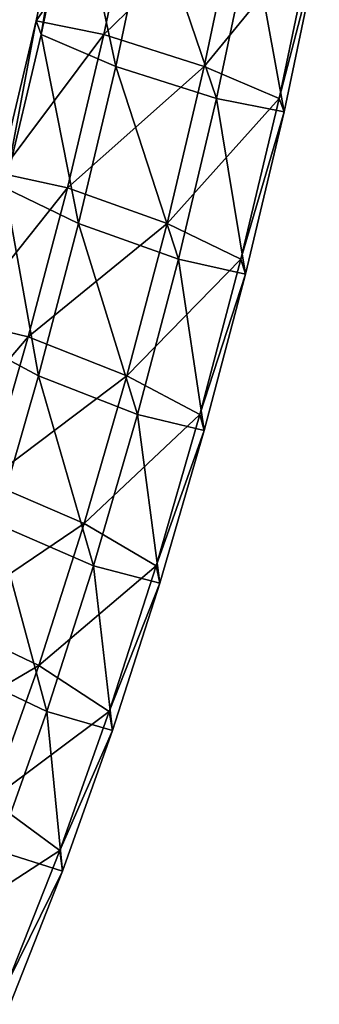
# Model space of a CAD drawing. Extents: x -0.191 to 0.191, y -0.114 to 0.126.
# Tile 24 of 74: x -0.06734 to -0.06458, y -0.05573 to -0.04667. Entities that reach past the tile are written whole.
import ezdxf

# ---------------------------------------------------------------- set-up
doc = ezdxf.new("R2010")
doc.units = 0
doc.layers.add('Centauri.Fighter.Weapon.Cooling.Tube', color=7, linetype='CONTINUOUS')

msp = doc.modelspace()

# ---------------------------------------------------------------- linework, layer by layer
at = {"layer": 'Centauri.Fighter.Weapon.Cooling.Tube'}
for points in [[(-0.066252, -0.045336, 0.025091), (-0.066877, -0.045226, 0.026013), (-0.067183, -0.046683, 0.025924)], [(-0.066877, -0.045226, 0.026013), (-0.067137, -0.046806, 0.027042), (-0.067183, -0.046683, 0.025924)], [(-0.066877, -0.045226, 0.026013), (-0.066828, -0.045336, 0.027133), (-0.067137, -0.046806, 0.027042)], [(-0.066252, -0.045336, 0.025091), (-0.067183, -0.046683, 0.025924), (-0.066561, -0.046806, 0.025001)], [(-0.066828, -0.045336, 0.027133), (-0.06645, -0.047101, 0.027701), (-0.067137, -0.046806, 0.027042)], [(-0.066828, -0.045336, 0.027133), (-0.066134, -0.045602, 0.027794), (-0.06645, -0.047101, 0.027701)], [(-0.06532, -0.045602, 0.024907), (-0.066252, -0.045336, 0.025091), (-0.066561, -0.046806, 0.025001)], [(-0.06532, -0.045602, 0.024907), (-0.066561, -0.046806, 0.025001), (-0.065636, -0.047101, 0.024814)], [(-0.066134, -0.045602, 0.027794), (-0.065524, -0.047397, 0.027515), (-0.06645, -0.047101, 0.027701)], [(-0.066134, -0.045602, 0.027794), (-0.065202, -0.045868, 0.027609), (-0.065524, -0.047397, 0.027515)], [(-0.064626, -0.045868, 0.025568), (-0.06532, -0.045602, 0.024907), (-0.065636, -0.047101, 0.024814)], [(-0.064626, -0.045868, 0.025568), (-0.065636, -0.047101, 0.024814), (-0.064948, -0.047397, 0.025473)], [(-0.065202, -0.045868, 0.027609), (-0.064902, -0.047519, 0.026592), (-0.065524, -0.047397, 0.027515)], [(-0.065202, -0.045868, 0.027609), (-0.064577, -0.045978, 0.026687), (-0.064902, -0.047519, 0.026592)], [(-0.064577, -0.045978, 0.026687), (-0.064626, -0.045868, 0.025568), (-0.064948, -0.047397, 0.025473)], [(-0.064577, -0.045978, 0.026687), (-0.064948, -0.047397, 0.025473), (-0.064902, -0.047519, 0.026592)], [(-0.066561, -0.046806, 0.025001), (-0.067183, -0.046683, 0.025924), (-0.067515, -0.048082, 0.025826)], [(-0.067183, -0.046683, 0.025924), (-0.067472, -0.048218, 0.026944), (-0.067515, -0.048082, 0.025826)], [(-0.067183, -0.046683, 0.025924), (-0.067137, -0.046806, 0.027042), (-0.067472, -0.048218, 0.026944)], [(-0.066561, -0.046806, 0.025001), (-0.067515, -0.048082, 0.025826), (-0.066896, -0.048218, 0.024902)], [(-0.067137, -0.046806, 0.027042), (-0.066793, -0.048547, 0.027601), (-0.067472, -0.048218, 0.026944)], [(-0.067137, -0.046806, 0.027042), (-0.06645, -0.047101, 0.027701), (-0.066793, -0.048547, 0.027601)], [(-0.065636, -0.047101, 0.024814), (-0.066561, -0.046806, 0.025001), (-0.066896, -0.048218, 0.024902)], [(-0.065636, -0.047101, 0.024814), (-0.066896, -0.048218, 0.024902), (-0.065979, -0.048547, 0.024714)], [(-0.06645, -0.047101, 0.027701), (-0.065875, -0.048876, 0.027412), (-0.066793, -0.048547, 0.027601)], [(-0.06645, -0.047101, 0.027701), (-0.065524, -0.047397, 0.027515), (-0.065875, -0.048876, 0.027412)], [(-0.064948, -0.047397, 0.025473), (-0.065636, -0.047101, 0.024814), (-0.065979, -0.048547, 0.024714)], [(-0.064948, -0.047397, 0.025473), (-0.065979, -0.048547, 0.024714), (-0.065299, -0.048876, 0.02537)], [(-0.065524, -0.047397, 0.027515), (-0.065257, -0.049013, 0.026488), (-0.065875, -0.048876, 0.027412)], [(-0.065524, -0.047397, 0.027515), (-0.064902, -0.047519, 0.026592), (-0.065257, -0.049013, 0.026488)], [(-0.064902, -0.047519, 0.026592), (-0.064948, -0.047397, 0.025473), (-0.065299, -0.048876, 0.02537)], [(-0.064902, -0.047519, 0.026592), (-0.065299, -0.048876, 0.02537), (-0.065257, -0.049013, 0.026488)], [(-0.066896, -0.048218, 0.024902), (-0.067515, -0.048082, 0.025826), (-0.067873, -0.049442, 0.025721)], [(-0.066896, -0.048218, 0.024902), (-0.067873, -0.049442, 0.025721), (-0.067258, -0.04959, 0.024796)], [(-0.067472, -0.048218, 0.026944), (-0.067162, -0.049947, 0.027493), (-0.067834, -0.04959, 0.026838)], [(-0.067472, -0.048218, 0.026944), (-0.066793, -0.048547, 0.027601), (-0.067162, -0.049947, 0.027493)], [(-0.065979, -0.048547, 0.024714), (-0.066896, -0.048218, 0.024902), (-0.067258, -0.04959, 0.024796)], [(-0.065979, -0.048547, 0.024714), (-0.067258, -0.04959, 0.024796), (-0.066348, -0.049947, 0.024605)], [(-0.066793, -0.048547, 0.027601), (-0.066252, -0.050304, 0.027302), (-0.067162, -0.049947, 0.027493)], [(-0.066793, -0.048547, 0.027601), (-0.065875, -0.048876, 0.027412), (-0.066252, -0.050304, 0.027302)], [(-0.065299, -0.048876, 0.02537), (-0.065979, -0.048547, 0.024714), (-0.066348, -0.049947, 0.024605)], [(-0.065299, -0.048876, 0.02537), (-0.066348, -0.049947, 0.024605), (-0.065676, -0.050304, 0.02526)], [(-0.065875, -0.048876, 0.027412), (-0.065637, -0.050452, 0.026377), (-0.066252, -0.050304, 0.027302)], [(-0.065875, -0.048876, 0.027412), (-0.065257, -0.049013, 0.026488), (-0.065637, -0.050452, 0.026377)], [(-0.065257, -0.049013, 0.026488), (-0.065299, -0.048876, 0.02537), (-0.065676, -0.050304, 0.02526)], [(-0.065257, -0.049013, 0.026488), (-0.065676, -0.050304, 0.02526), (-0.065637, -0.050452, 0.026377)], [(-0.067258, -0.04959, 0.024796), (-0.067873, -0.049442, 0.025721), (-0.068255, -0.050758, 0.025609)], [(-0.067258, -0.04959, 0.024796), (-0.068255, -0.050758, 0.025609), (-0.067643, -0.050919, 0.024684)], [(-0.067834, -0.04959, 0.026838), (-0.067162, -0.049947, 0.027493), (-0.067557, -0.051307, 0.027377)], [(-0.066348, -0.049947, 0.024605), (-0.067258, -0.04959, 0.024796), (-0.067643, -0.050919, 0.024684)], [(-0.066348, -0.049947, 0.024605), (-0.067643, -0.050919, 0.024684), (-0.066743, -0.051307, 0.02449)], [(-0.067162, -0.049947, 0.027493), (-0.066656, -0.051695, 0.027183), (-0.067557, -0.051307, 0.027377)], [(-0.067162, -0.049947, 0.027493), (-0.066252, -0.050304, 0.027302), (-0.066656, -0.051695, 0.027183)], [(-0.065676, -0.050304, 0.02526), (-0.066348, -0.049947, 0.024605), (-0.066743, -0.051307, 0.02449)], [(-0.065676, -0.050304, 0.02526), (-0.066743, -0.051307, 0.02449), (-0.06608, -0.051695, 0.025142)], [(-0.066252, -0.050304, 0.027302), (-0.066044, -0.051856, 0.026257), (-0.066656, -0.051695, 0.027183)], [(-0.066252, -0.050304, 0.027302), (-0.065637, -0.050452, 0.026377), (-0.066044, -0.051856, 0.026257)], [(-0.065637, -0.050452, 0.026377), (-0.065676, -0.050304, 0.02526), (-0.06608, -0.051695, 0.025142)], [(-0.065637, -0.050452, 0.026377), (-0.06608, -0.051695, 0.025142), (-0.066044, -0.051856, 0.026257)], [(-0.066743, -0.051307, 0.02449), (-0.067643, -0.050919, 0.024684), (-0.068051, -0.052189, 0.024564)], [(-0.066743, -0.051307, 0.02449), (-0.068051, -0.052189, 0.024564), (-0.067161, -0.052613, 0.024367)], [(-0.067557, -0.051307, 0.027377), (-0.067086, -0.053036, 0.027057), (-0.067976, -0.052613, 0.027254)], [(-0.067557, -0.051307, 0.027377), (-0.066656, -0.051695, 0.027183), (-0.067086, -0.053036, 0.027057)], [(-0.06608, -0.051695, 0.025142), (-0.066743, -0.051307, 0.02449), (-0.067161, -0.052613, 0.024367)], [(-0.06608, -0.051695, 0.025142), (-0.067161, -0.052613, 0.024367), (-0.066511, -0.053036, 0.025016)], [(-0.066656, -0.051695, 0.027183), (-0.06648, -0.053212, 0.02613), (-0.067086, -0.053036, 0.027057)], [(-0.066656, -0.051695, 0.027183), (-0.066044, -0.051856, 0.026257), (-0.06648, -0.053212, 0.02613)], [(-0.066044, -0.051856, 0.026257), (-0.06608, -0.051695, 0.025142), (-0.066511, -0.053036, 0.025016)], [(-0.066044, -0.051856, 0.026257), (-0.066511, -0.053036, 0.025016), (-0.06648, -0.053212, 0.02613)], [(-0.067161, -0.052613, 0.024367), (-0.068051, -0.052189, 0.024564), (-0.068478, -0.053387, 0.024439)], [(-0.067161, -0.052613, 0.024367), (-0.068478, -0.053387, 0.024439), (-0.067603, -0.053851, 0.024238)], [(-0.067976, -0.052613, 0.027254), (-0.067086, -0.053036, 0.027057), (-0.067543, -0.054315, 0.026923)], [(-0.066511, -0.053036, 0.025016), (-0.067161, -0.052613, 0.024367), (-0.067603, -0.053851, 0.024238)], [(-0.066511, -0.053036, 0.025016), (-0.067603, -0.053851, 0.024238), (-0.066967, -0.054315, 0.024882)], [(-0.067086, -0.053036, 0.027057), (-0.066942, -0.054507, 0.025994), (-0.067543, -0.054315, 0.026923)], [(-0.067086, -0.053036, 0.027057), (-0.06648, -0.053212, 0.02613), (-0.066942, -0.054507, 0.025994)], [(-0.06648, -0.053212, 0.02613), (-0.066511, -0.053036, 0.025016), (-0.066967, -0.054315, 0.024882)], [(-0.06648, -0.053212, 0.02613), (-0.066967, -0.054315, 0.024882), (-0.066942, -0.054507, 0.025994)], [(-0.066967, -0.054315, 0.024882), (-0.067603, -0.053851, 0.024238), (-0.068068, -0.05503, 0.024101)], [(-0.066967, -0.054315, 0.024882), (-0.068068, -0.05503, 0.024101), (-0.067445, -0.055526, 0.024742)], [(-0.067543, -0.054315, 0.026923), (-0.066942, -0.054507, 0.025994), (-0.067425, -0.055731, 0.025853)], [(-0.066942, -0.054507, 0.025994), (-0.066967, -0.054315, 0.024882), (-0.067445, -0.055526, 0.024742)], [(-0.066942, -0.054507, 0.025994), (-0.067445, -0.055526, 0.024742), (-0.067425, -0.055731, 0.025853)]]:
    msp.add_3dface(points, dxfattribs=at)

doc.saveas('drawing.dxf')
